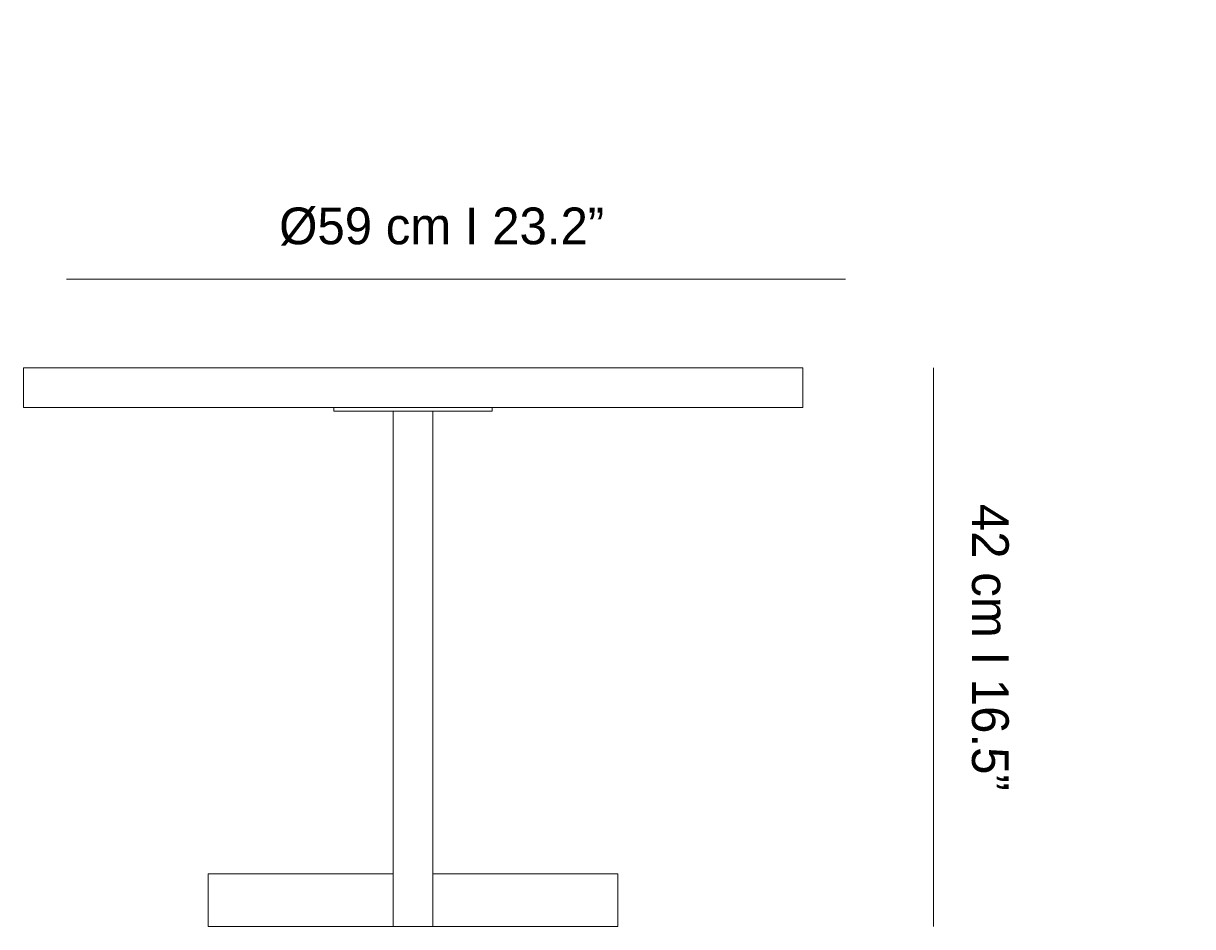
# Model space of a CAD drawing. Header units: millimetres. Extents: x 24 to 208, y -185 to -94.
# Tile 2 of 2: x 113 to 208, y -168 to -94. Entities that reach past the tile are written whole.
import ezdxf

# ---------------------------------------------------------------- set-up
doc = ezdxf.new("R2010")
doc.units = ezdxf.units.MM
doc.header["$MEASUREMENT"] = 0
doc.layers.add('Capa 1', color=7, linetype='Continuous', lineweight=0)

# ---------------------------------------------------------------- blocks, each defined once
blk = doc.blocks.new('Block_2')
at = {"layer": 'Capa 1', "color": 250, "lineweight": 9, "true_color": 0x1e1e1c}
for p, q in [((112.707, -121.934), (112.707, -125.167)), ((176.275, -125.167), (176.275, -121.934)), ((138.023, -125.167), (138.023, -125.487)), ((144.226, -125.487), (144.755, -125.487)), ((150.959, -125.487), (150.959, -125.167)), ((142.875, -163.196), (127.791, -163.196)), ((161.191, -163.196), (146.107, -163.196)), ((127.791, -167.506), (142.875, -167.506)), ((142.875, -167.506), (146.107, -167.506)), ((146.107, -167.506), (161.191, -167.506))]:
    blk.add_line(p, q, dxfattribs=at)
for points in [[(112.707, -121.934), (112.726, -121.934), (112.779, -121.934), (112.877, -121.934), (113.007, -121.934), (113.177, -121.934), (113.386, -121.934), (113.628, -121.934), (113.908, -121.934), (114.228, -121.934), (114.581, -121.934), (114.973, -121.934), (115.397, -121.934), (115.854, -121.934), (116.344, -121.934), (116.873, -121.934), (117.434, -121.934), (118.022, -121.934), (118.649, -121.934), (119.302, -121.934), (119.988, -121.934), (120.699, -121.934), (121.444, -121.934), (122.208, -121.934), (123.004, -121.934), (123.827, -121.934), (124.676, -121.934), (125.544, -121.934), (126.433, -121.934), (127.347, -121.934), (128.28, -121.934), (129.234, -121.934), (130.207, -121.934), (131.193, -121.934), (132.198, -121.934), (133.217, -121.934), (134.249, -121.934), (135.294, -121.934), (136.351, -121.934), (137.416, -121.934), (138.493, -121.934), (139.571, -121.934), (140.661, -121.934), (141.751, -121.934), (142.842, -121.934), (143.939, -121.934), (145.036, -121.934), (146.133, -121.934), (147.23, -121.934), (148.32, -121.934), (149.404, -121.934), (150.488, -121.934), (151.559, -121.934), (152.63, -121.934), (153.681, -121.934), (154.726, -121.934), (155.758, -121.934), (156.777, -121.934), (157.782, -121.934), (158.775, -121.934), (159.741, -121.934), (160.694, -121.934), (161.628, -121.934), (162.542, -121.934), (163.437, -121.934), (164.305, -121.934), (165.154, -121.934), (165.971, -121.934), (166.767, -121.934), (167.538, -121.934), (168.282, -121.934), (168.994, -121.934), (169.68, -121.934), (170.333, -121.934), (170.953, -121.934), (171.547, -121.934), (172.109, -121.934), (172.631, -121.934), (173.127, -121.934), (173.584, -121.934), (174.009, -121.934), (174.401, -121.934), (174.753, -121.934), (175.067, -121.934), (175.347, -121.934), (175.596, -121.934), (175.798, -121.934), (175.968, -121.934), (176.105, -121.934), (176.196, -121.934), (176.255, -121.934), (176.275, -121.934)], [(112.707, -125.167), (112.726, -125.167), (112.779, -125.167), (112.877, -125.167), (113.007, -125.167), (113.177, -125.167), (113.386, -125.167), (113.628, -125.167), (113.908, -125.167), (114.228, -125.167), (114.581, -125.167), (114.973, -125.167), (115.397, -125.167), (115.854, -125.167), (116.344, -125.167), (116.873, -125.167), (117.434, -125.167), (118.022, -125.167), (118.649, -125.167), (119.302, -125.167), (119.988, -125.167), (120.699, -125.167), (121.444, -125.167), (122.208, -125.167), (123.004, -125.167), (123.827, -125.167), (124.676, -125.167), (125.544, -125.167), (126.433, -125.167), (127.347, -125.167), (128.28, -125.167), (129.234, -125.167), (130.207, -125.167), (131.193, -125.167), (132.198, -125.167), (133.217, -125.167), (134.249, -125.167), (135.294, -125.167), (136.351, -125.167), (137.416, -125.167), (138.023, -125.167), (138.493, -125.167), (139.571, -125.167), (140.661, -125.167), (141.751, -125.167), (142.842, -125.167), (143.939, -125.167), (145.036, -125.167), (146.133, -125.167), (147.23, -125.167), (148.32, -125.167), (149.404, -125.167), (150.488, -125.167), (150.959, -125.167), (151.559, -125.167), (152.63, -125.167), (153.681, -125.167), (154.726, -125.167), (155.758, -125.167), (156.777, -125.167), (157.782, -125.167), (158.775, -125.167), (159.741, -125.167), (160.694, -125.167), (161.628, -125.167), (162.542, -125.167), (163.437, -125.167), (164.305, -125.167), (165.154, -125.167), (165.971, -125.167), (166.767, -125.167), (167.538, -125.167), (168.282, -125.167), (168.994, -125.167), (169.68, -125.167), (170.333, -125.167), (170.953, -125.167), (171.547, -125.167), (172.109, -125.167), (172.631, -125.167), (173.127, -125.167), (173.584, -125.167), (174.009, -125.167), (174.401, -125.167), (174.753, -125.167), (175.067, -125.167), (175.347, -125.167), (175.596, -125.167), (175.798, -125.167), (175.968, -125.167), (176.105, -125.167), (176.196, -125.167), (176.255, -125.167), (176.275, -125.167)], [(138.023, -125.487), (138.036, -125.487), (138.056, -125.487), (138.095, -125.487), (138.141, -125.487), (138.199, -125.487), (138.265, -125.487), (138.349, -125.487)], [(138.349, -125.487), (138.474, -125.487), (138.637, -125.487), (138.839, -125.487), (139.081, -125.487), (139.362, -125.487), (139.675, -125.487), (140.028, -125.487), (140.413, -125.487), (140.837, -125.487), (141.301, -125.487), (141.797, -125.487)], [(141.797, -125.487), (141.96, -125.487), (142.163, -125.487), (142.398, -125.487), (142.653, -125.487), (142.875, -125.487), (142.94, -125.487), (143.24, -125.487), (143.56, -125.487), (143.893, -125.487), (144.226, -125.487)], [(142.875, -140.571), (142.875, -139.761), (142.875, -138.951), (142.875, -138.148), (142.875, -137.351), (142.875, -136.561), (142.875, -135.784), (142.875, -135.014), (142.875, -134.263), (142.875, -133.525), (142.875, -132.8), (142.875, -132.101), (142.875, -131.422), (142.875, -130.769), (142.875, -130.136), (142.875, -129.529), (142.875, -128.954), (142.875, -128.406), (142.875, -127.883), (142.875, -127.4), (142.875, -126.949), (142.875, -126.531), (142.875, -126.146), (142.875, -125.8), (142.875, -125.487)], [(144.755, -125.487), (145.088, -125.487), (145.415, -125.487), (145.735, -125.487), (146.042, -125.487), (146.107, -125.487), (146.322, -125.487), (146.584, -125.487), (146.819, -125.487), (147.015, -125.487), (147.184, -125.487)], [(146.107, -140.571), (146.107, -139.761), (146.107, -138.951), (146.107, -138.148), (146.107, -137.351), (146.107, -136.561), (146.107, -135.784), (146.107, -135.014), (146.107, -134.263), (146.107, -133.525), (146.107, -132.8), (146.107, -132.101), (146.107, -131.422), (146.107, -130.769), (146.107, -130.136), (146.107, -129.529), (146.107, -128.954), (146.107, -128.406), (146.107, -127.883), (146.107, -127.4), (146.107, -126.949), (146.107, -126.531), (146.107, -126.146), (146.107, -125.8), (146.107, -125.487)], [(147.184, -125.487), (147.681, -125.487), (148.138, -125.487), (148.562, -125.487), (148.954, -125.487), (149.306, -125.487), (149.62, -125.487), (149.894, -125.487), (150.136, -125.487), (150.338, -125.487), (150.501, -125.487), (150.632, -125.487)], [(150.632, -125.487), (150.71, -125.487), (150.782, -125.487), (150.841, -125.487), (150.887, -125.487), (150.919, -125.487), (150.945, -125.487), (150.952, -125.487), (150.959, -125.487)], [(142.875, -167.506), (142.875, -163.196), (142.875, -140.571)], [(146.107, -167.506), (146.107, -163.196), (146.107, -140.571)], [(127.791, -165.351), (127.791, -165.064), (127.791, -164.783), (127.791, -164.509), (127.791, -164.254), (127.791, -164.019), (127.791, -163.804), (127.791, -163.614), (127.791, -163.464), (127.791, -163.34), (127.791, -163.255), (127.791, -163.209), (127.791, -163.196)], [(161.191, -163.196), (161.191, -163.229), (161.191, -163.301), (161.191, -163.405), (161.191, -163.542), (161.191, -163.719), (161.191, -163.921), (161.191, -164.15), (161.191, -164.398), (161.191, -164.659), (161.191, -164.94), (161.191, -165.227), (161.191, -165.514), (161.191, -165.795), (161.191, -166.076), (161.191, -166.337), (161.191, -166.585), (161.191, -166.807), (161.191, -167.01), (161.191, -167.18), (161.191, -167.317), (161.191, -167.415), (161.191, -167.48), (161.191, -167.506)], [(127.791, -167.506), (127.791, -167.5), (127.791, -167.447), (127.791, -167.362), (127.791, -167.245), (127.791, -167.088), (127.791, -166.899), (127.791, -166.69), (127.791, -166.448), (127.791, -166.194), (127.791, -165.919), (127.791, -165.639), (127.791, -165.351)]]:
    blk.add_lwpolyline(points, dxfattribs=at)
blk = doc.blocks.new('Block_0')
at = {"layer": 'Capa 1'}
blk.add_blockref('Block_2', (0, 0), dxfattribs=at)

msp = doc.modelspace()

# ---------------------------------------------------------------- linework, layer by layer
at = {"layer": 'Capa 1', "color": 251, "lineweight": 18, "true_color": 0x4b4a4b}
for p, q in [((116.213, -114.71), (179.771, -114.71)), ((186.949, -121.933), (186.949, -167.507))]:
    msp.add_line(p, q, dxfattribs=at)

# ---------------------------------------------------------------- block references
at = {"layer": 'Capa 1'}
msp.add_blockref('Block_0', (0, 0), dxfattribs=at)

# ---------------------------------------------------------------- texts
at = {"layer": 'Capa 1', "insert": (133.573, -111.98), "char_height": 0.2, "attachment_point": 7}
msp.add_mtext('\\C250;\\c1907997;\\FLato-Light|b0|i0|c1;\\H2.997200;\\W1.000290;Ø59 cm I 23.2”', dxfattribs=at)
at = {"layer": 'Capa 1', "insert": (190.043, -133.037), "char_height": 0.2, "attachment_point": 7, "rotation": 270}
msp.add_mtext('\\C250;\\c1907997;\\FLato-Light|b0|i0|c1;\\H2.997200;\\W1.000290;42 cm I 16.5”', dxfattribs=at)

doc.saveas('drawing.dxf')
